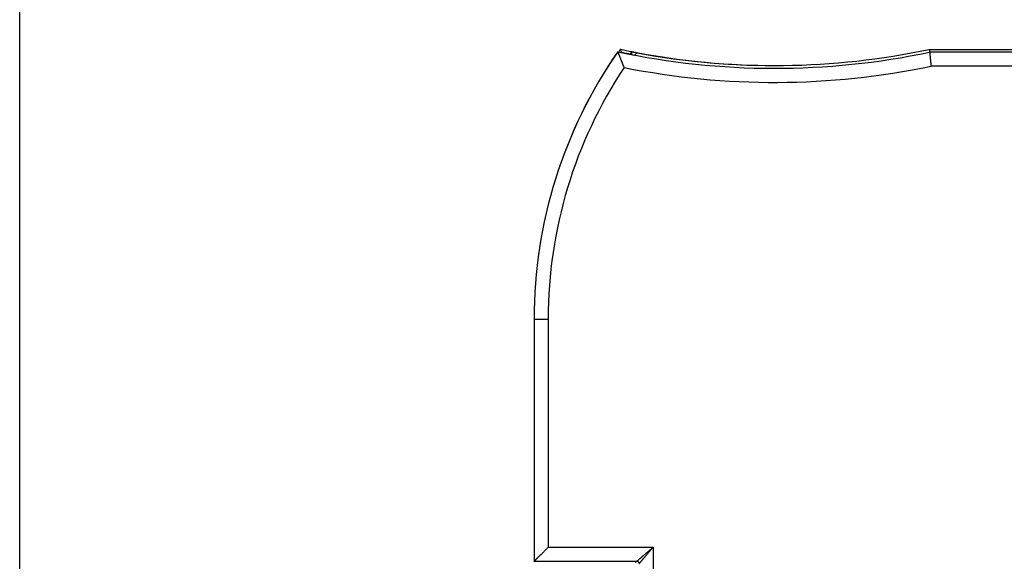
# Model space of a CAD drawing. Header units: inches. Extents: x 0 to 22, y 0 to 17.
# Tile 48 of 59: x 8.5 to 10.6, y 12.3 to 13.4. Entities that reach past the tile are written whole.
import ezdxf

# ---------------------------------------------------------------- set-up
doc = ezdxf.new("R2010")
doc.units = ezdxf.units.IN
doc.header["$LTSCALE"] = 1.21
doc.header["$MEASUREMENT"] = 0
doc.layers.get('0').update_dxf_attribs({"linetype": 'CONTINUOUS'})
doc.layers.add('DIMENSIONS', color=7, linetype='CONTINUOUS')
doc.styles.get("Standard").update_dxf_attribs({"font": 'txt', "width": 0.8})
doc.dimstyles.new('DIMSTYLE_1', dxfattribs={"dimtxt": 0.125, "dimasz": 0.18, "dimexe": 0.18, "dimexo": 0.0625, "dimgap": 0.09, "dimtad": 0, "dimtih": 1, "dimtoh": 1, "dimdec": 3, "dimzin": 4, "dimdsep": 46, "dimtxsty": 'STANDARD', "dimblk": '_FILLED', "dimblk1": '_FILLED', "dimblk2": '_FILLED', "dimcen": 0.09, "dimadec": 0, "dimazin": 0, "dimtp": 0.01, "dimtm": 0.01, "dimtfac": 1, "dimtdec": 3, "dimtofl": 0, "dimtmove": 0, "dimatfit": 3, "dimldrblk": '_FILLED', "dimfxl": 1, "dimtolj": 1, "dimtzin": 4, "dimarcsym": 0})

# ---------------------------------------------------------------- blocks, each defined once
blk = doc.blocks.new('_FILLED')
at = {"color": 0, "linetype": 'BYBLOCK'}
blk.add_solid([(0, 0), (-1, 0.174), (-1, -0.174)], dxfattribs=at)
blk = doc.blocks.new('*D5')
at = {"layer": 'DIMENSIONS', "color": 2, "linetype": 'CONTINUOUS'}
for p, q in [((8.5095, 10.3112), (8.5095, 14.2398)), ((14.0462, 12.5187), (14.0462, 14.2398)), ((8.5095, 14.1148), (10.5905, 14.1148)), ((14.0462, 14.1148), (12.1405, 14.1148))]:
    blk.add_line(p, q, dxfattribs=at)
at = {"layer": 'DIMENSIONS', "color": 2, "linetype": 'CONTINUOUS', "xscale": 0.18, "yscale": 0.18, "zscale": 0.18, "rotation": 180}
blk.add_blockref('_FILLED', (8.5095, 14.1148), dxfattribs=at)
at = {"layer": 'DIMENSIONS', "color": 2, "linetype": 'CONTINUOUS', "xscale": 0.18, "yscale": 0.18, "zscale": 0.18}
blk.add_blockref('_FILLED', (14.0462, 14.1148), dxfattribs=at)
at = {"layer": 'DIMENSIONS', "color": 2, "linetype": 'CONTINUOUS', "width": 0.8}
for s, p in [('[', (11.278, 14.0523)), (']', (11.978, 14.0523)), ('5.537', (10.653, 14.0523)), ('140.63', (11.378, 14.0523))]:
    blk.add_text(s, height=0.125, dxfattribs=at).set_placement(p)

msp = doc.modelspace()

# ---------------------------------------------------------------- linework, layer by layer
at = {"color": 7, "linetype": 'CONTINUOUS'}
for p, q in [((9.8012, 13.356), (9.8012, 13.3564)), ((9.8112, 13.354), (9.8112, 13.3546)), ((9.8141, 13.3534), (9.8141, 13.3599)), ((9.8241, 13.3559), (9.8241, 13.3578)), ((10.4481, 13.3646), (13.2082, 13.3646)), ((13.6062, 13.3586), (10.4487, 13.3586)), ((13.6062, 13.3286), (10.4518, 13.3286)), ((9.6059, 12.7897), (9.6059, 12.2731)), ((9.6059, 12.7897), (9.636, 12.7897)), ((9.606, 12.7897), (9.606, 12.2732)), ((9.636, 12.7897), (9.636, 12.3032)), ((9.636, 12.3032), (9.8597, 12.3032)), ((9.8597, 12.3032), (9.8597, 8.1943)), ((9.6059, 12.2731), (9.606, 12.2732)), ((9.606, 12.2732), (9.8247, 12.2732)), ((9.8217, 12.2703), (9.8247, 12.2732))]:
    msp.add_line(p, q, dxfattribs=at)
for centre, radius, start, end in [((10.6062, 12.7897), 1.0003, 145.2781, 180), ((10.6062, 12.7897), 1.0003, 145.287, 180), ((10.1181, 14.9303), 1.6059, 257.9939, 259.2986), ((10.1181, 14.9303), 1.6061, 257.9947, 281.8799), ((10.6082, 12.7897), 1, 144.9004, 145.2945), ((10.1201, 14.9303), 1.6, 258.0973, 258.9749), ((10.6082, 12.7897), 0.9941, 145.1254, 145.1509), ((10.1201, 14.9303), 1.6059, 258.2373, 258.5485), ((10.1201, 14.9303), 1.6002, 259.3415, 269.9934), ((10.1181, 14.9303), 1.6002, 259.4695, 281.902), ((10.6062, 12.7897), 0.9703, 146.4532, 180), ((10.1181, 14.9303), 1.6361, 258.7034, 281.7701)]:
    msp.add_arc(centre, radius, start, end, dxfattribs=at)
for points, knots in [([(9.784, 13.3595), (9.784, 13.3595), (9.784, 13.3595), (9.784, 13.3595), (9.784, 13.3595), (9.784, 13.3595), (9.784, 13.3594), (9.784, 13.3594), (9.784, 13.3594), (9.784, 13.3594), (9.784, 13.3594)], [0, 0, 0, 0, 0.120641, 0.239741, 0.358693, 0.47889, 0.602153, 0.730974, 0.867191, 1, 1, 1, 1]), ([(9.784, 13.3594), (9.784, 13.3593), (9.784, 13.3593), (9.784, 13.3592), (9.7841, 13.3591), (9.7841, 13.359), (9.7842, 13.3588), (9.7843, 13.3586), (9.7844, 13.3584), (9.7845, 13.3581), (9.7846, 13.3578), (9.7848, 13.3575), (9.7849, 13.357), (9.7851, 13.3565), (9.7854, 13.3559), (9.7856, 13.3553), (9.7859, 13.3546), (9.7862, 13.3538), (9.7865, 13.353), (9.7869, 13.3521), (9.7873, 13.3512), (9.7877, 13.3502), (9.7881, 13.3491), (9.7885, 13.348), (9.789, 13.3468), (9.7895, 13.3456), (9.79, 13.3443), (9.7906, 13.343), (9.7911, 13.3416), (9.7917, 13.3402), (9.7923, 13.3387), (9.7929, 13.3372), (9.7935, 13.3357), (9.7942, 13.3341), (9.7949, 13.3325), (9.7955, 13.3309), (9.7962, 13.3292), (9.7969, 13.3276), (9.7973, 13.3265), (9.7976, 13.3259)], [0, 0, 0, 0, 0.000972, 0.003072, 0.006182, 0.010247, 0.015286, 0.021294, 0.028256, 0.036176, 0.045264, 0.055921, 0.068676, 0.083927, 0.101582, 0.121352, 0.142799, 0.165686, 0.19009, 0.21613, 0.243963, 0.273683, 0.305219, 0.338469, 0.373396, 0.409981, 0.448161, 0.4879, 0.529167, 0.571837, 0.615805, 0.661009, 0.707296, 0.754533, 0.80262, 0.851364, 0.900601, 0.950208, 1, 1, 1, 1]), ([(9.7927, 13.3581), (9.7924, 13.3589), (9.7918, 13.3603), (9.7909, 13.3625), (9.7904, 13.364), (9.7901, 13.3648)], [0, 0, 0, 0, 0.332437, 0.66577, 1, 1, 1, 1]), ([(9.8012, 13.3564), (9.8014, 13.3563), (9.8018, 13.3563), (9.8024, 13.3561), (9.803, 13.356), (9.8036, 13.3559), (9.8042, 13.3558), (9.8048, 13.3557), (9.8054, 13.3556), (9.8059, 13.3555), (9.8064, 13.3554), (9.8069, 13.3553), (9.8074, 13.3552), (9.8079, 13.3551), (9.8083, 13.355), (9.8087, 13.3549), (9.8091, 13.3549), (9.8095, 13.3548), (9.8098, 13.3548), (9.8101, 13.3547), (9.8103, 13.3547), (9.8106, 13.3546), (9.8108, 13.3546), (9.8109, 13.3546), (9.811, 13.3546), (9.8111, 13.3546), (9.8112, 13.3546), (9.8112, 13.3546), (9.8112, 13.3546)], [0, 0, 0, 0, 0.061027, 0.12182, 0.182044, 0.241558, 0.300139, 0.357475, 0.413455, 0.467853, 0.520398, 0.571008, 0.619465, 0.665552, 0.709209, 0.750235, 0.788468, 0.823862, 0.856249, 0.885521, 0.911638, 0.934475, 0.953968, 0.970088, 0.982757, 0.991953, 0.997674, 1, 1, 1, 1]), ([(9.8112, 13.3546), (9.8113, 13.3548), (9.8116, 13.3552), (9.8119, 13.3558), (9.8123, 13.3565), (9.8126, 13.3571), (9.813, 13.3578), (9.8133, 13.3585), (9.8137, 13.3592), (9.814, 13.3596), (9.8141, 13.3599)], [0, 0, 0, 0, 0.121162, 0.241062, 0.360878, 0.481791, 0.604975, 0.731598, 0.862838, 1, 1, 1, 1]), ([(9.8141, 13.3599), (9.8141, 13.3599), (9.8141, 13.3599), (9.8142, 13.3598), (9.8143, 13.3598), (9.8144, 13.3598), (9.8146, 13.3597), (9.8148, 13.3597), (9.815, 13.3596), (9.8153, 13.3596), (9.8156, 13.3595), (9.8159, 13.3594), (9.8162, 13.3594), (9.8166, 13.3593), (9.817, 13.3592), (9.8175, 13.3591), (9.8179, 13.359), (9.8184, 13.3589), (9.8189, 13.3588), (9.8195, 13.3587), (9.82, 13.3586), (9.8206, 13.3585), (9.8211, 13.3584), (9.8217, 13.3582), (9.8223, 13.3581), (9.8229, 13.358), (9.8235, 13.3579), (9.8239, 13.3578), (9.8241, 13.3578)], [0, 0, 0, 0, 0.002521, 0.008648, 0.018203, 0.03115, 0.047531, 0.067271, 0.090338, 0.116671, 0.146147, 0.178726, 0.214298, 0.252691, 0.293854, 0.337622, 0.383786, 0.432278, 0.482877, 0.535355, 0.589622, 0.645402, 0.702463, 0.760689, 0.819765, 0.879471, 0.939661, 1, 1, 1, 1]), ([(9.8256, 13.3571), (9.825, 13.3566), (9.8237, 13.3555), (9.8218, 13.3539), (9.8205, 13.3529), (9.8199, 13.3523)], [0, 0, 0, 0, 0.33284, 0.666174, 1, 1, 1, 1]), ([(10.4481, 13.3646), (10.4482, 13.3639), (10.4483, 13.3626), (10.4485, 13.3606), (10.4486, 13.3593), (10.4487, 13.3586)], [0, 0, 0, 0, 0.332819, 0.666152, 1, 1, 1, 1]), ([(10.4487, 13.3586), (10.4487, 13.3586), (10.4487, 13.3586), (10.4487, 13.3584), (10.4487, 13.3583), (10.4488, 13.358), (10.4488, 13.3577), (10.4488, 13.3574), (10.4489, 13.3569), (10.4489, 13.3565), (10.449, 13.3559), (10.4491, 13.3553), (10.4491, 13.3547), (10.4492, 13.354), (10.4493, 13.3532), (10.4494, 13.3524), (10.4494, 13.3515), (10.4495, 13.3506), (10.4496, 13.3497), (10.4497, 13.3487), (10.4499, 13.3476), (10.45, 13.3466), (10.4501, 13.3454), (10.4502, 13.3443), (10.4503, 13.3431), (10.4504, 13.3419), (10.4506, 13.3407), (10.4507, 13.3394), (10.4508, 13.3381), (10.451, 13.3368), (10.4511, 13.3354), (10.4513, 13.3341), (10.4514, 13.3327), (10.4515, 13.3314), (10.4517, 13.33), (10.4518, 13.3291), (10.4518, 13.3286)], [0, 0, 0, 0, 0.001831, 0.005733, 0.011694, 0.019707, 0.029757, 0.041815, 0.055869, 0.071889, 0.089829, 0.109675, 0.131378, 0.154881, 0.180164, 0.207158, 0.2358, 0.266062, 0.297854, 0.331116, 0.365803, 0.401806, 0.439078, 0.477546, 0.517094, 0.55768, 0.599208, 0.641559, 0.684694, 0.728497, 0.772855, 0.817723, 0.862965, 0.908474, 0.954193, 1, 1, 1, 1]), ([(9.606, 12.2732), (9.606, 12.2732), (9.606, 12.2732), (9.606, 12.2733), (9.606, 12.2733), (9.6061, 12.2733), (9.6061, 12.2734), (9.6062, 12.2735), (9.6063, 12.2735), (9.6063, 12.2736), (9.6064, 12.2737), (9.6066, 12.2738), (9.6067, 12.274), (9.6069, 12.2741), (9.6071, 12.2744), (9.6074, 12.2746), (9.6077, 12.275), (9.6081, 12.2754), (9.6085, 12.2758), (9.609, 12.2763), (9.6096, 12.2768), (9.6102, 12.2774), (9.6108, 12.2781), (9.6116, 12.2788), (9.6123, 12.2796), (9.6132, 12.2804), (9.6141, 12.2813), (9.615, 12.2823), (9.616, 12.2833), (9.6171, 12.2844), (9.6183, 12.2855), (9.6195, 12.2867), (9.6207, 12.288), (9.6221, 12.2893), (9.6235, 12.2907), (9.6249, 12.2922), (9.6264, 12.2936), (9.6279, 12.2952), (9.6295, 12.2967), (9.6311, 12.2983), (9.6327, 12.3), (9.6343, 12.3016), (9.6354, 12.3027), (9.636, 12.3032)], [0, 0, 0, 0, 0.000481, 0.001235, 0.002323, 0.003742, 0.005475, 0.007539, 0.00992, 0.012581, 0.015641, 0.019349, 0.024037, 0.030001, 0.037422, 0.046478, 0.057318, 0.070053, 0.084751, 0.101403, 0.119835, 0.139955, 0.161857, 0.185669, 0.211452, 0.23923, 0.269024, 0.300917, 0.33492, 0.371017, 0.409239, 0.449561, 0.491905, 0.536234, 0.582447, 0.630395, 0.679974, 0.730987, 0.783237, 0.836524, 0.890569, 0.945147, 1, 1, 1, 1]), ([(9.8247, 12.2732), (9.8247, 12.2732), (9.8248, 12.2733), (9.8249, 12.2734), (9.825, 12.2735), (9.8251, 12.2736), (9.8253, 12.2738), (9.8256, 12.274), (9.8259, 12.2742), (9.8262, 12.2745), (9.8266, 12.2749), (9.827, 12.2752), (9.8275, 12.2757), (9.8281, 12.2761), (9.8287, 12.2766), (9.8294, 12.2772), (9.8301, 12.2778), (9.8309, 12.2785), (9.8317, 12.2793), (9.8327, 12.2801), (9.8337, 12.2809), (9.8348, 12.2819), (9.8359, 12.2829), (9.8372, 12.2839), (9.8385, 12.2851), (9.8399, 12.2863), (9.8414, 12.2876), (9.843, 12.2889), (9.8446, 12.2903), (9.8464, 12.2918), (9.8481, 12.2933), (9.85, 12.2949), (9.8518, 12.2965), (9.8538, 12.2981), (9.8557, 12.2998), (9.8577, 12.3015), (9.859, 12.3027), (9.8597, 12.3032)], [0, 0, 0, 0, 0.001252, 0.003598, 0.007109, 0.011799, 0.01768, 0.024763, 0.033071, 0.042665, 0.053618, 0.066018, 0.079977, 0.095597, 0.112937, 0.132045, 0.152972, 0.175759, 0.200457, 0.227155, 0.255962, 0.286986, 0.320315, 0.355987, 0.394011, 0.434392, 0.477074, 0.521957, 0.568924, 0.617858, 0.668641, 0.721132, 0.775101, 0.830266, 0.886339, 0.943019, 1, 1, 1, 1]), ([(9.8297, 12.2682), (9.8297, 12.2682), (9.8298, 12.2683), (9.8298, 12.2684), (9.8299, 12.2685), (9.8301, 12.2687), (9.8303, 12.2689), (9.8305, 12.2691), (9.8307, 12.2694), (9.831, 12.2698), (9.8313, 12.2701), (9.8317, 12.2706), (9.8321, 12.2711), (9.8326, 12.2716), (9.8331, 12.2722), (9.8337, 12.2729), (9.8343, 12.2736), (9.835, 12.2744), (9.8358, 12.2753), (9.8366, 12.2762), (9.8374, 12.2772), (9.8384, 12.2783), (9.8394, 12.2795), (9.8404, 12.2807), (9.8416, 12.2821), (9.8428, 12.2835), (9.844, 12.285), (9.8454, 12.2865), (9.8468, 12.2882), (9.8483, 12.2899), (9.8498, 12.2917), (9.8514, 12.2935), (9.853, 12.2954), (9.8546, 12.2973), (9.8563, 12.2993), (9.858, 12.3012), (9.8591, 12.3026), (9.8597, 12.3032)], [0, 0, 0, 0, 0.001354, 0.003729, 0.00728, 0.01201, 0.017925, 0.025034, 0.033356, 0.042954, 0.053908, 0.066312, 0.080278, 0.095906, 0.113255, 0.132376, 0.153319, 0.176128, 0.20085, 0.227569, 0.256388, 0.287402, 0.320693, 0.356305, 0.394263, 0.434578, 0.4772, 0.522037, 0.568977, 0.617902, 0.668681, 0.721164, 0.775119, 0.83027, 0.886331, 0.943009, 1, 1, 1, 1]), ([(9.8297, 12.2682), (9.8297, 12.2684), (9.8297, 12.2686), (9.8297, 12.2689), (9.8296, 12.2693), (9.8295, 12.2696), (9.8294, 12.27), (9.8293, 12.2703), (9.8291, 12.2706), (9.8289, 12.2709), (9.8287, 12.2712), (9.8285, 12.2715), (9.8283, 12.2718), (9.828, 12.272), (9.8277, 12.2722), (9.8274, 12.2724), (9.8271, 12.2726), (9.8268, 12.2728), (9.8265, 12.2729), (9.8261, 12.273), (9.8258, 12.2731), (9.8254, 12.2732), (9.8251, 12.2732), (9.8248, 12.2732), (9.8247, 12.2732)], [0, 0, 0, 0, 0.045416, 0.090832, 0.136249, 0.181668, 0.22709, 0.272516, 0.317946, 0.363381, 0.408821, 0.454267, 0.49972, 0.545179, 0.590645, 0.636116, 0.681593, 0.727075, 0.77256, 0.818047, 0.863536, 0.909025, 0.954514, 1, 1, 1, 1])]:
    msp.add_open_spline(points, degree=3, knots=knots, dxfattribs=at)

# ---------------------------------------------------------------- dimensions: what is measured, and where the dimension line sits
at = {"layer": 'DIMENSIONS', "color": 2, "linetype": 'CONTINUOUS'}
dim = msp.add_linear_dim(base=(8.5095, 14.1148), p1=(14.0462, 12.5187), p2=(8.5095, 10.3112), angle=180, dimstyle='DIMSTYLE_1', dxfattribs=at)
dim.commit()
dim.dimension.update_dxf_attribs({"geometry": '*D5', "text_midpoint": (11.3655, 14.1148), "dimtype": 160})

doc.saveas('drawing.dxf')
